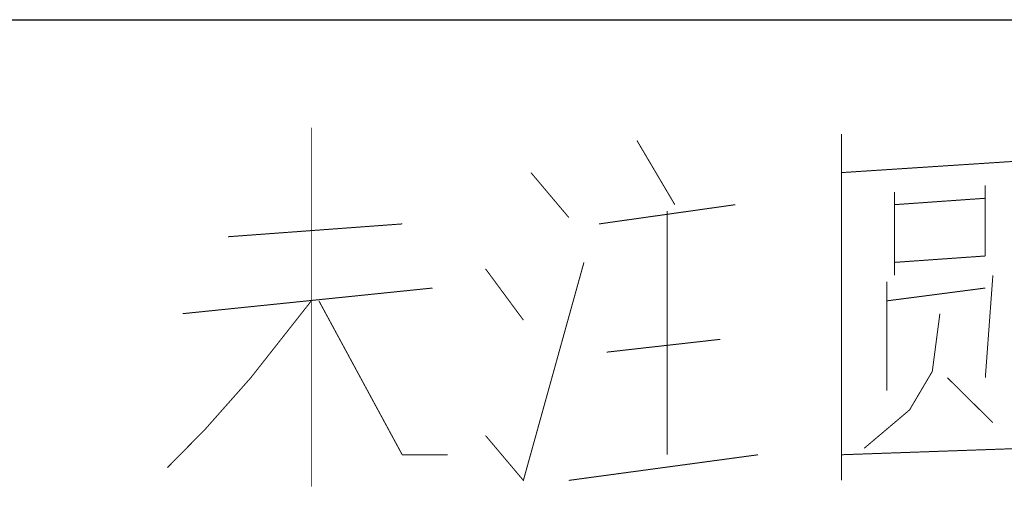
# Paper-space layout '61767N-2-A-2_1_2' of a CAD drawing. Header units: millimetres. Extents: x 0 to 594, y 1 to 420.
# Tile 51 of 83: x 485.84 to 495.75, y 46.96 to 51.66. Entities that reach past the tile are written whole.
import ezdxf

# ---------------------------------------------------------------- set-up
doc = ezdxf.new("R2010")
doc.units = ezdxf.units.MM
doc.header["$LTSCALE"] = 32.67
doc.layers.add('61767N-2-A-2_DXF_FORMAT', color=7, linetype='CONTINUOUS')
doc.layers.add('DETAIL', color=7, linetype='CONTINUOUS')

psp = doc.layouts.new('61767N-2-A-2_1_2')

# ---------------------------------------------------------------- linework, layer by layer
at = {"layer": '61767N-2-A-2_DXF_FORMAT', "color": 2, "linetype": 'Continuous'}
psp.add_line((409, 51.662), (515, 51.662), dxfattribs=at)
at = {"layer": 'DETAIL', "color": 2, "linetype": 'Continuous', "const_width": 0.01}
for points in [[(488.7762, 46.962), (488.7762, 50.575)], [(492.0524, 50.4459), (492.4333, 49.8008)], [(494.1095, 50.5104), (494.1095, 47.0266)], [(494.1095, 50.1233), (496.0905, 50.2524)], [(490.9857, 50.1233), (491.3667, 49.6717)], [(494.6429, 49.9298), (494.6429, 49.0911)], [(495.5572, 49.9943), (495.5572, 49.2846)], [(494.6429, 49.8008), (495.5572, 49.8653)], [(491.6714, 49.6072), (493.0429, 49.8008)], [(492.3572, 49.7362), (492.3572, 47.2846)], [(487.9381, 49.4782), (489.6905, 49.6072)], [(494.6429, 49.2201), (495.5572, 49.2846)], [(490.5286, 47.4782), (490.9095, 47.0266), (491.519, 49.2201)], [(490.5286, 49.1556), (490.9095, 48.6395)], [(495.6333, 49.0911), (495.5572, 48.0588)], [(487.4809, 48.704), (489.9953, 48.962)], [(494.5667, 49.0266), (494.5667, 47.9298)], [(494.5667, 48.833), (495.5572, 48.962)], [(488.7762, 48.833), (488.1667, 48.0588), (487.7095, 47.5427), (487.3286, 47.1556)], [(488.8524, 48.833), (489.6905, 47.2846), (490.1476, 47.2846)], [(495.1, 48.704), (495.0238, 48.1233)], [(491.7476, 48.3169), (492.8905, 48.4459)], [(495.0238, 48.1233), (494.7953, 47.7362), (494.3381, 47.3491)], [(495.1762, 48.0588), (495.6333, 47.6072)], [(494.1095, 47.2846), (495.9381, 47.3491), (496.0905, 47.1556)], [(493.2714, 47.2846), (491.3667, 47.0266)]]:
    psp.add_lwpolyline(points, dxfattribs=at)

doc.saveas('drawing.dxf')
